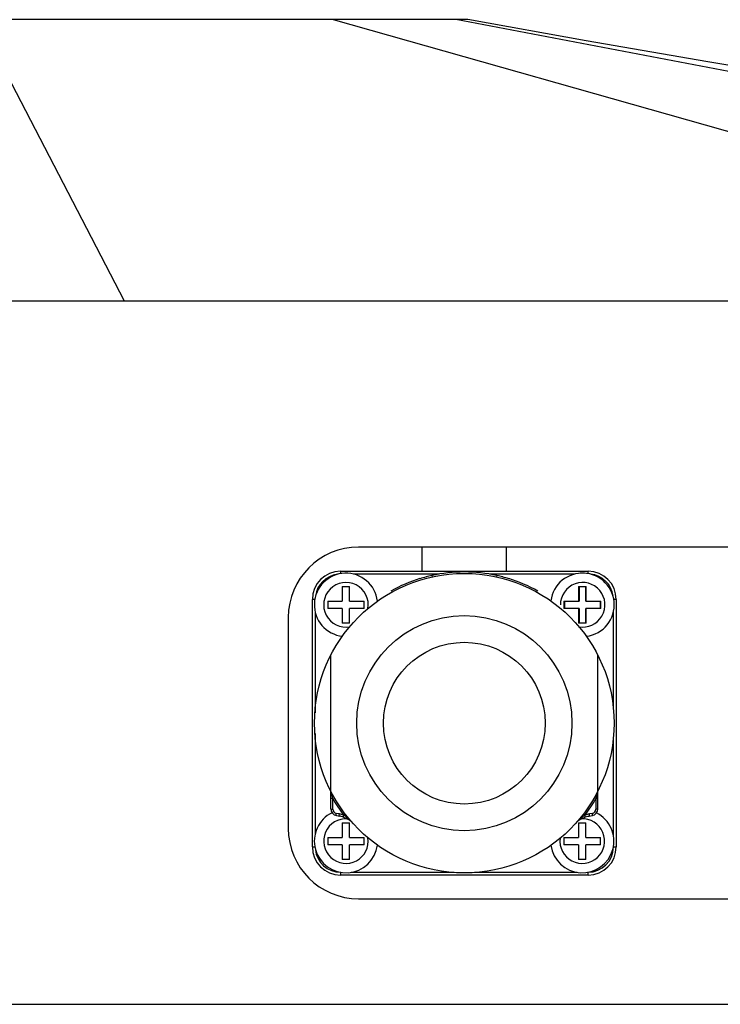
# Model space of a CAD drawing. Header units: millimetres. Extents: x 0 to 2550, y 0 to 1188.
# Tile 61 of 218: x 148 to 158, y 363 to 377. Entities that reach past the tile are written whole.
import ezdxf

# ---------------------------------------------------------------- set-up
doc = ezdxf.new("R2010")
doc.units = ezdxf.units.MM
doc.header["$LTSCALE"] = 46.255
for name, color, linetype in [('1613603_PBL375', 7, 'CONTINUOUS'), ('A2600102_ABL349', 7, 'CONTINUOUS'), ('CSPPN-ST-M2_5-5_PBL461', 7, 'CONTINUOUS'), ('CSPPN-ST-M2_5-5_PBL462', 7, 'CONTINUOUS'), ('CSPPN-ST-M2_5-5_PBL466', 7, 'CONTINUOUS'), ('CSPPN-ST-M2_5-5_PBL467', 7, 'CONTINUOUS'), ('CSPPN-ST-M2_5-5_PBL468', 7, 'CONTINUOUS'), ('E2030201_ABL374', 7, 'CONTINUOUS'), ('E2031601_ABL459', 7, 'CONTINUOUS'), ('M2000202_PBL463', 7, 'CONTINUOUS'), ('M2000801_PBL339', 7, 'CONTINUOUS'), ('M2000901_PBL385', 7, 'CONTINUOUS'), ('ST-8EP1N8AW400S_PBL460', 7, 'CONTINUOUS'), ('왼쪽_14_VBL337', 7, 'CONTINUOUS')]:
    doc.layers.add(name, color=color, linetype=linetype)

# ---------------------------------------------------------------- blocks, each defined once
blk = doc.blocks.new('M2000801_PBL339', base_point=(136.298, 370.139))
at = {"layer": 'M2000801_PBL339', "color": 7}
for p, q in [((153.995, 377.139), (110.032, 377.139)), ((93.214, 373.139), (178.577, 373.139)), ((161.441, 369.639), (152.441, 369.639)), ((151.441, 368.639), (151.441, 365.639)), ((152.441, 364.639), (161.441, 364.639)), ((105.411, 363.139), (169.645, 363.139))]:
    blk.add_line(p, q, dxfattribs=at)
at = {"layer": 'M2000801_PBL339', "color": 2}
for p, q in [((147.032, 377.139), (149.108, 373.139)), ((152.077, 377.139), (166.225, 373.139)), ((174.885, 373.139), (153.825, 377.139))]:
    blk.add_line(p, q, dxfattribs=at)
at = {"layer": 'M2000801_PBL339', "color": 7}
blk.add_lwpolyline([(160.141, 376.088), (158.988, 376.276), (157.407, 376.541), (155.679, 376.84), (153.995, 377.139)], dxfattribs=at)
for centre, start, end in [((152.441, 368.639), 90, 180), ((152.441, 365.639), 180, 270)]:
    blk.add_arc(centre, 1, start, end, dxfattribs=at)
blk = doc.blocks.new('ST-8EP1N8AW400S_PBL460', base_point=(153.944, 367.136))
at = {"layer": 'ST-8EP1N8AW400S_PBL460', "color": 2}
for p, q in [((152.184, 369.296), (152.184, 369.261)), ((153.586, 369.256), (152.367, 369.256)), ((155.516, 369.256), (154.302, 369.256)), ((155.704, 369.261), (155.704, 369.296)), ((151.819, 368.896), (151.784, 368.896)), ((156.104, 368.896), (156.07, 368.896)), ((151.824, 368.717), (151.824, 367.285)), ((156.064, 367.34), (156.064, 368.717)), ((151.824, 366.987), (151.824, 365.56)), ((156.064, 365.535), (156.064, 366.915)), ((151.784, 365.376), (151.82, 365.376)), ((156.064, 365.376), (156.104, 365.376)), ((152.184, 365.016), (152.184, 364.976)), ((152.334, 365.016), (153.8, 365.016)), ((154.089, 365.016), (155.549, 365.016)), ((155.704, 364.976), (155.704, 365.016))]:
    blk.add_line(p, q, dxfattribs=at)
at = {"layer": 'ST-8EP1N8AW400S_PBL460', "color": 7}
for p, q in [((152.184, 369.296), (155.704, 369.296)), ((151.784, 365.376), (151.784, 368.896)), ((156.104, 368.896), (156.104, 365.376)), ((155.704, 364.976), (152.184, 364.976))]:
    blk.add_line(p, q, dxfattribs=at)
for centre, start, end in [((152.184, 368.896), 90, 180), ((155.704, 368.896), 0, 90), ((152.184, 365.376), 180, 270), ((155.704, 365.376), 270, 360)]:
    blk.add_arc(centre, 0.4, start, end, dxfattribs=at)
at = {"layer": 'ST-8EP1N8AW400S_PBL460', "color": 2}
for centre, start, end in [((152.184, 368.896), 97.2332, 172.1384), ((155.704, 368.896), 7.8616, 84.242), ((152.184, 365.376), 186.0105, 270), ((155.704, 365.376), 270, 360)]:
    blk.add_arc(centre, 0.36, start, end, dxfattribs=at)
blk = doc.blocks.new('E2031601_ABL459', base_point=(153.944, 367.136))
at = {"layer": 'ST-8EP1N8AW400S_PBL460'}
blk.add_blockref('ST-8EP1N8AW400S_PBL460', (153.944, 367.136), dxfattribs=at)
blk = doc.blocks.new('CSPPN-ST-M2_5-5_PBL461', base_point=(152.356, 368.819))
at = {"layer": 'CSPPN-ST-M2_5-5_PBL461', "color": 7}
for p, q in [((152.209, 369.079), (152.209, 368.871)), ((152.209, 369.079), (152.313, 369.079)), ((152.313, 368.871), (152.313, 369.079)), ((152.001, 368.871), (152.001, 368.767)), ((152.001, 368.871), (152.209, 368.871)), ((152.209, 368.767), (152.001, 368.767)), ((152.209, 368.767), (152.209, 368.559)), ((152.313, 368.871), (152.521, 368.871)), ((152.313, 368.559), (152.313, 368.767)), ((152.521, 368.767), (152.313, 368.767)), ((152.521, 368.767), (152.521, 368.871)), ((152.313, 368.559), (152.209, 368.559))]:
    blk.add_line(p, q, dxfattribs=at)
blk.add_arc((152.261, 368.819), 0.45, 6.4755, 263.6007, dxfattribs=at)
at = {"layer": 'CSPPN-ST-M2_5-5_PBL461', "color": 2}
blk.add_arc((152.261, 368.819), 0.317, 350.1436, 280.3457, dxfattribs=at)
blk = doc.blocks.new('CSPPN-ST-M2_5-5_PBL462', base_point=(152.261, 365.554))
at = {"layer": 'CSPPN-ST-M2_5-5_PBL462', "color": 7}
for p, q in [((152.209, 365.719), (152.209, 365.511)), ((152.209, 365.719), (152.313, 365.719)), ((152.313, 365.511), (152.313, 365.719)), ((152.001, 365.511), (152.001, 365.407)), ((152.001, 365.511), (152.209, 365.511)), ((152.209, 365.407), (152.001, 365.407)), ((152.209, 365.407), (152.209, 365.199)), ((152.313, 365.511), (152.521, 365.511)), ((152.313, 365.199), (152.313, 365.407)), ((152.521, 365.407), (152.313, 365.407)), ((152.521, 365.407), (152.521, 365.511)), ((152.313, 365.199), (152.209, 365.199))]:
    blk.add_line(p, q, dxfattribs=at)
blk.add_arc((152.261, 365.459), 0.45, 116.1244, 352.9368, dxfattribs=at)
at = {"layer": 'CSPPN-ST-M2_5-5_PBL462', "color": 2}
blk.add_arc((152.261, 365.459), 0.317, 85.4648, 8.6668, dxfattribs=at)
blk = doc.blocks.new('M2000202_PBL463', base_point=(157.584, 369.108))
at = {"layer": 'M2000202_PBL463', "color": 7}
for p, q in [((153.341, 369.639), (153.341, 369.296)), ((154.541, 369.639), (154.541, 369.296)), ((159.041, 369.639), (159.041, 369.296)), ((160.841, 369.639), (160.841, 369.296))]:
    blk.add_line(p, q, dxfattribs=at)
blk.add_circle((161.621, 368.819), 0.205, dxfattribs=at)
at = {"layer": 'M2000202_PBL463', "color": 134}
blk.add_arc((161.621, 368.819), 0.25, 255, 195, dxfattribs=at)
blk = doc.blocks.new('CSPPN-ST-M2_5-5_PBL466', base_point=(155.526, 368.913))
at = {"layer": 'CSPPN-ST-M2_5-5_PBL466', "color": 7}
for p, q in [((155.569, 369.079), (155.569, 368.871)), ((155.569, 369.079), (155.673, 369.079)), ((155.673, 368.871), (155.673, 369.079)), ((155.361, 368.871), (155.361, 368.767)), ((155.361, 368.871), (155.569, 368.871)), ((155.569, 368.767), (155.361, 368.767)), ((155.569, 368.767), (155.569, 368.559)), ((155.673, 368.871), (155.679, 368.871)), ((155.673, 368.559), (155.673, 368.767)), ((155.679, 368.767), (155.673, 368.767)), ((155.881, 368.767), (155.881, 368.871)), ((155.673, 368.559), (155.569, 368.559))]:
    blk.add_line(p, q, dxfattribs=at)
blk.add_arc((155.621, 368.819), 0.45, 85.7143, 172.9548, dxfattribs=at)
blk = doc.blocks.new('CSPPN-ST-M2_5-5_PBL467', base_point=(155.528, 365.53))
at = {"layer": 'CSPPN-ST-M2_5-5_PBL467', "color": 7}
for p, q in [((155.569, 365.719), (155.569, 365.511)), ((155.569, 365.719), (155.673, 365.719)), ((155.673, 365.511), (155.673, 365.719)), ((155.361, 365.511), (155.361, 365.407)), ((155.361, 365.511), (155.569, 365.511)), ((155.569, 365.407), (155.361, 365.407)), ((155.569, 365.407), (155.569, 365.199)), ((155.673, 365.511), (155.881, 365.511)), ((155.673, 365.199), (155.673, 365.407)), ((155.881, 365.407), (155.673, 365.407)), ((155.881, 365.407), (155.881, 365.511)), ((155.673, 365.199), (155.569, 365.199))]:
    blk.add_line(p, q, dxfattribs=at)
blk.add_arc((155.621, 365.459), 0.45, 187.5738, 63.2863, dxfattribs=at)
at = {"layer": 'CSPPN-ST-M2_5-5_PBL467', "color": 2}
blk.add_arc((155.621, 365.459), 0.317, 172.4235, 93.2765, dxfattribs=at)
blk = doc.blocks.new('CSPPN-ST-M2_5-5_PBL468', base_point=(155.599, 368.819))
at = {"layer": 'CSPPN-ST-M2_5-5_PBL468', "color": 7}
for p, q in [((155.575, 369.079), (155.575, 368.871)), ((155.575, 369.079), (155.679, 369.079)), ((155.679, 368.871), (155.679, 369.079)), ((155.367, 368.871), (155.367, 368.767)), ((155.569, 368.871), (155.575, 368.871)), ((155.575, 368.767), (155.569, 368.767)), ((155.575, 368.767), (155.575, 368.559)), ((155.679, 368.871), (155.887, 368.871)), ((155.679, 368.559), (155.679, 368.767)), ((155.887, 368.767), (155.679, 368.767)), ((155.887, 368.767), (155.887, 368.871)), ((155.679, 368.559), (155.575, 368.559))]:
    blk.add_line(p, q, dxfattribs=at)
blk.add_arc((155.627, 368.819), 0.45, 276.3993, 94.2857, dxfattribs=at)
at = {"layer": 'CSPPN-ST-M2_5-5_PBL468', "color": 2}
blk.add_arc((155.627, 368.819), 0.317, 259.6567, 180, dxfattribs=at)
blk = doc.blocks.new('A2600102_ABL349', base_point=(156.981, 367.271))
at = {"layer": 'CSPPN-ST-M2_5-5_PBL461'}
blk.add_blockref('CSPPN-ST-M2_5-5_PBL461', (152.356, 368.819), dxfattribs=at)
at = {"layer": 'CSPPN-ST-M2_5-5_PBL462'}
blk.add_blockref('CSPPN-ST-M2_5-5_PBL462', (152.261, 365.554), dxfattribs=at)
at = {"layer": 'CSPPN-ST-M2_5-5_PBL466'}
blk.add_blockref('CSPPN-ST-M2_5-5_PBL466', (155.526, 368.913), dxfattribs=at)
at = {"layer": 'CSPPN-ST-M2_5-5_PBL467'}
blk.add_blockref('CSPPN-ST-M2_5-5_PBL467', (155.528, 365.53), dxfattribs=at)
at = {"layer": 'CSPPN-ST-M2_5-5_PBL468'}
blk.add_blockref('CSPPN-ST-M2_5-5_PBL468', (155.599, 368.819), dxfattribs=at)
at = {"layer": 'E2031601_ABL459'}
blk.add_blockref('E2031601_ABL459', (153.944, 367.136), dxfattribs=at)
at = {"layer": 'M2000202_PBL463'}
blk.add_blockref('M2000202_PBL463', (157.584, 369.108), dxfattribs=at)
blk = doc.blocks.new('1613603_PBL375', base_point=(153.944, 367.136))
at = {"layer": '1613603_PBL375', "color": 7}
for p, q in [((153.481, 369.235), (153.486, 369.216)), ((154.407, 369.235), (154.403, 369.216)), ((152.044, 365.92), (152.044, 368.099)), ((155.844, 365.92), (155.844, 368.099)), ((152.073, 365.912), (152.073, 366.065)), ((155.816, 366.065), (155.816, 365.912)), ((152.127, 365.821), (152.171, 365.813)), ((155.718, 365.813), (155.762, 365.821))]:
    blk.add_line(p, q, dxfattribs=at)
at = {"layer": '1613603_PBL375', "color": 2}
for p, q in [((155.84, 366.164), (155.836, 366.149)), ((152.167, 365.845), (152.123, 365.853)), ((155.766, 365.853), (155.722, 365.845))]:
    blk.add_line(p, q, dxfattribs=at)
at = {"layer": '1613603_PBL375', "color": 7}
for points in [[(152.228, 365.799), (152.25, 365.791), (152.266, 365.783), (152.279, 365.777), (152.289, 365.772), (152.297, 365.768), (152.303, 365.764)], [(152.303, 365.764), (152.308, 365.76), (152.313, 365.757), (152.318, 365.754), (152.322, 365.751), (152.325, 365.749), (152.328, 365.747), (152.331, 365.745), (152.333, 365.743), (152.333, 365.742)], [(155.555, 365.742), (155.557, 365.743), (155.559, 365.745), (155.562, 365.747), (155.565, 365.75), (155.569, 365.753)], [(155.569, 365.753), (155.573, 365.756), (155.578, 365.759), (155.584, 365.762)], [(155.584, 365.762), (155.59, 365.766), (155.598, 365.771), (155.608, 365.776), (155.621, 365.783), (155.638, 365.79), (155.661, 365.799)]]:
    blk.add_lwpolyline(points, dxfattribs=at)
for radius in [2.13, 1.15]:
    blk.add_circle((153.944, 367.136), radius, dxfattribs=at)
at = {"layer": '1613603_PBL375', "color": 2}
blk.add_circle((153.944, 367.136), 1.53, dxfattribs=at)
at = {"layer": '1613603_PBL375', "color": 7}
for centre, radius, start, end in [((153.949, 367.126), 2.161, 107.1198, 119.0492), ((153.943, 367.142), 2.143, 104.6873, 107.1046), ((153.94, 367.153), 2.132, 102.4207, 104.6872), ((153.944, 367.136), 2.15, 77.5662, 102.4338), ((153.949, 367.153), 2.132, 75.3128, 77.5793), ((153.946, 367.142), 2.143, 72.8954, 75.3127), ((153.94, 367.126), 2.161, 60.9508, 72.8802), ((152.144, 365.92), 0.1, 180, 259.9919), ((155.744, 365.92), 0.1, 280.0081, 360), ((152.103, 365.432), 0.388, 76.573, 79.9996), ((152.103, 365.429), 0.39, 71.3436, 76.5693), ((155.786, 365.43), 0.39, 102.9035, 108.6567), ((155.785, 365.432), 0.387, 100.0002, 102.8985)]:
    blk.add_arc(centre, radius, start, end, dxfattribs=at)
at = {"layer": '1613603_PBL375', "color": 2}
for centre, radius, start, end in [((158.523, 367.663), 6.646, 193.2155, 193.9126), ((149.412, 367.652), 6.598, 346.085, 346.8307), ((153.944, 367.136), 2.156, 209.7627, 217.316), ((153.944, 367.136), 2.156, 322.684, 330.2373), ((152.134, 365.912), 0.0606, 180.1814, 259.7483), ((152.09, 365.42), 0.431, 71.1796, 79.805), ((151.867, 365.295), 0.645, 53.5961, 55.845), ((156.022, 365.294), 0.645, 124.1558, 126.4105), ((155.798, 365.42), 0.431, 100.1948, 108.8202), ((155.755, 365.912), 0.0606, 280.2522, 359.8209)]:
    blk.add_arc(centre, radius, start, end, dxfattribs=at)
for points, knots in [([(152.054, 366.144), (152.053, 366.146), (152.051, 366.153), (152.051, 366.16), (152.049, 366.164)], [0, 0, 0, 0, 0.319845, 1, 1, 1, 1]), ([(152.044, 366.072), (152.044, 366.069), (152.058, 366.067), (152.066, 366.066), (152.073, 366.065)], [0, 0, 0, 0, 0.301648, 1, 1, 1, 1]), ([(155.844, 366.072), (155.844, 366.069), (155.831, 366.067), (155.823, 366.066), (155.816, 366.065)], [0, 0, 0, 0, 0.305704, 1, 1, 1, 1]), ([(152.044, 365.92), (152.044, 365.917), (152.058, 365.914), (152.066, 365.913), (152.073, 365.912)], [0, 0, 0, 0, 0.306177, 1, 1, 1, 1]), ([(152.127, 365.821), (152.124, 365.822), (152.121, 365.836), (152.122, 365.845), (152.123, 365.853)], [0, 0, 0, 0, 0.320624, 1, 1, 1, 1]), ([(152.171, 365.813), (152.167, 365.814), (152.165, 365.829), (152.166, 365.838), (152.167, 365.845)], [0, 0, 0, 0, 0.319841, 1, 1, 1, 1]), ([(152.228, 365.799), (152.225, 365.8), (152.226, 365.814), (152.228, 365.822), (152.229, 365.829)], [0, 0, 0, 0, 0.307324, 1, 1, 1, 1]), ([(155.661, 365.799), (155.664, 365.8), (155.663, 365.814), (155.661, 365.822), (155.659, 365.829)], [0, 0, 0, 0, 0.307329, 1, 1, 1, 1]), ([(155.718, 365.813), (155.721, 365.814), (155.723, 365.829), (155.723, 365.838), (155.722, 365.845)], [0, 0, 0, 0, 0.319836, 1, 1, 1, 1]), ([(155.762, 365.821), (155.765, 365.822), (155.767, 365.836), (155.767, 365.845), (155.766, 365.853)], [0, 0, 0, 0, 0.320908, 1, 1, 1, 1]), ([(155.844, 365.92), (155.844, 365.917), (155.831, 365.914), (155.823, 365.913), (155.816, 365.912)], [0, 0, 0, 0, 0.306213, 1, 1, 1, 1]), ([(152.332, 365.744), (152.33, 365.746), (152.321, 365.754), (152.312, 365.763), (152.305, 365.769)], [0, 0, 0, 0, 0.209102, 1, 1, 1, 1]), ([(155.583, 365.769), (155.581, 365.767), (155.572, 365.759), (155.563, 365.751), (155.557, 365.744)], [0, 0, 0, 0, 0.269387, 1, 1, 1, 1])]:
    blk.add_open_spline(points, degree=3, knots=knots, dxfattribs=at)
for points in [[(152.305, 365.769), (152.288, 365.785), (152.269, 365.8), (152.25, 365.814)], [(155.639, 365.814), (155.619, 365.8), (155.601, 365.785), (155.583, 365.769)]]:
    blk.add_open_spline(points, degree=3, dxfattribs=at)
blk = doc.blocks.new('E2030201_ABL374', base_point=(153.944, 367.136))
at = {"layer": '1613603_PBL375'}
blk.add_blockref('1613603_PBL375', (153.944, 367.136), dxfattribs=at)
blk = doc.blocks.new('M2000901_PBL385', base_point=(158.892, 351.339))
at = {"layer": 'M2000901_PBL385', "color": 7}
blk.add_line((138.401, 363.139), (169.636, 363.139), dxfattribs=at)
blk = doc.blocks.new('왼쪽_14_VBL337', base_point=(137.99, 314.428))
at = {"layer": 'A2600102_ABL349'}
blk.add_blockref('A2600102_ABL349', (156.981, 367.271), dxfattribs=at)
at = {"layer": 'E2030201_ABL374'}
blk.add_blockref('E2030201_ABL374', (153.944, 367.136), dxfattribs=at)
at = {"layer": 'M2000801_PBL339'}
blk.add_blockref('M2000801_PBL339', (136.298, 370.139), dxfattribs=at)
at = {"layer": 'M2000901_PBL385'}
blk.add_blockref('M2000901_PBL385', (158.892, 351.339), dxfattribs=at)

msp = doc.modelspace()

# ---------------------------------------------------------------- block references
at = {"layer": '왼쪽_14_VBL337'}
msp.add_blockref('왼쪽_14_VBL337', (137.9899, 314.4281), dxfattribs=at)

doc.saveas('drawing.dxf')
